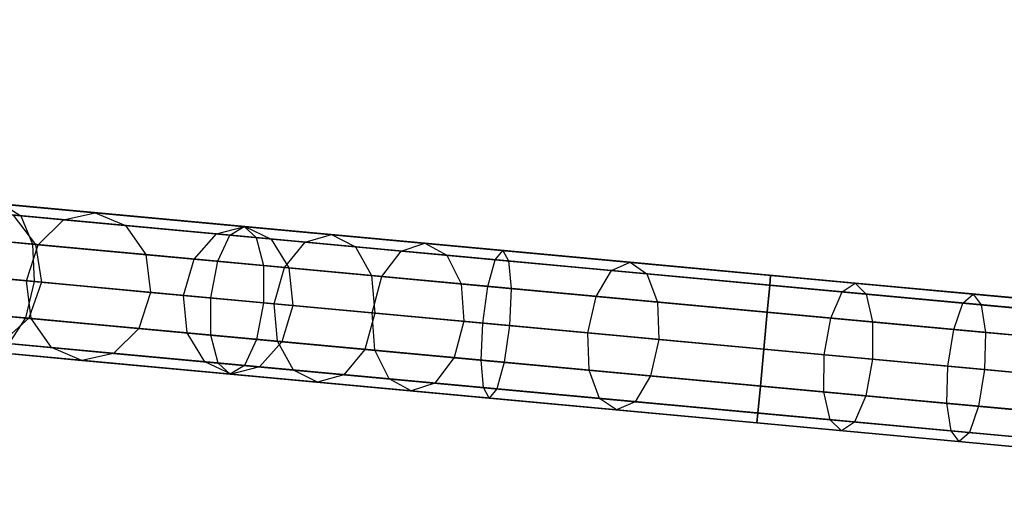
# Model space of a CAD drawing. Extents: x -129 to 129, y -127 to 130.
# Tile 171 of 188: x -80.29 to -67.01, y 5.58 to 12.19. Entities that reach past the tile are written whole.
import ezdxf

# ---------------------------------------------------------------- set-up
doc = ezdxf.new("R2010")
doc.units = 0
doc.header["$LTSCALE"] = 25.4
doc.layers.get('0').update_dxf_attribs({"linetype": 'CONTINUOUS'})

# ---------------------------------------------------------------- blocks, each defined once
blk = doc.blocks.new('NOME_B_PM2_STL')
at = {"color": 0}
for p, q in [((72.598, 6.341, 524.578), (22.811, 10.954, 524.578)), ((72.598, 6.341, 524.578), (22.811, 10.954, 524.578)), ((22.811, 10.954, 344.578), (72.598, 6.341, 344.578)), ((22.811, 10.954, 344.578), (72.598, 6.341, 344.578)), ((72.586, 6.207, 525.078), (22.799, 10.821, 525.078)), ((72.586, 6.207, 525.078), (22.799, 10.821, 525.078)), ((72.586, 6.207, 524.078), (22.799, 10.821, 524.078)), ((72.586, 6.207, 524.078), (22.799, 10.821, 524.078)), ((22.799, 10.821, 344.078), (72.586, 6.207, 344.078)), ((22.799, 10.821, 344.078), (72.586, 6.207, 344.078)), ((22.799, 10.821, 345.078), (72.586, 6.207, 345.078)), ((22.799, 10.821, 345.078), (72.586, 6.207, 345.078)), ((72.552, 5.843, 525.444), (22.765, 10.456, 525.444)), ((72.552, 5.843, 525.444), (22.765, 10.456, 525.444)), ((72.552, 5.843, 523.712), (22.765, 10.456, 523.712)), ((72.552, 5.843, 523.712), (22.765, 10.456, 523.712)), ((22.765, 10.456, 343.712), (72.552, 5.843, 343.712)), ((22.765, 10.456, 343.712), (72.552, 5.843, 343.712)), ((22.765, 10.456, 345.444), (72.552, 5.843, 345.444)), ((22.765, 10.456, 345.444), (72.552, 5.843, 345.444)), ((72.506, 5.345, 523.578), (22.719, 9.959, 523.578)), ((72.506, 5.345, 525.578), (22.719, 9.959, 525.578)), ((72.506, 5.345, 525.578), (22.719, 9.959, 525.578)), ((72.506, 5.345, 523.578), (22.719, 9.959, 523.578)), ((22.719, 9.959, 345.578), (72.506, 5.345, 345.578)), ((22.719, 9.959, 343.578), (72.506, 5.345, 343.578)), ((22.719, 9.959, 343.578), (72.506, 5.345, 343.578)), ((22.719, 9.959, 345.578), (72.506, 5.345, 345.578)), ((72.46, 4.847, 523.712), (22.673, 9.461, 523.712)), ((72.46, 4.847, 523.712), (22.673, 9.461, 523.712)), ((72.46, 4.847, 525.444), (22.673, 9.461, 525.444)), ((72.46, 4.847, 525.444), (22.673, 9.461, 525.444)), ((22.673, 9.461, 345.444), (72.46, 4.847, 345.444)), ((22.673, 9.461, 345.444), (72.46, 4.847, 345.444)), ((22.673, 9.461, 343.712), (72.46, 4.847, 343.712)), ((22.673, 9.461, 343.712), (72.46, 4.847, 343.712)), ((72.426, 4.483, 524.078), (22.639, 9.096, 524.078)), ((72.426, 4.483, 524.078), (22.639, 9.096, 524.078)), ((72.426, 4.483, 525.078), (22.639, 9.096, 525.078)), ((72.426, 4.483, 525.078), (22.639, 9.096, 525.078)), ((22.639, 9.096, 345.078), (72.426, 4.483, 345.078)), ((22.639, 9.096, 345.078), (72.426, 4.483, 345.078)), ((22.639, 9.096, 344.078), (72.426, 4.483, 344.078)), ((22.639, 9.096, 344.078), (72.426, 4.483, 344.078)), ((72.413, 4.349, 524.578), (22.627, 8.963, 524.578)), ((72.413, 4.349, 524.578), (22.627, 8.963, 524.578)), ((22.627, 8.963, 344.578), (72.413, 4.349, 344.578)), ((22.627, 8.963, 344.578), (72.413, 4.349, 344.578)), ((47.075, 8.571, 547.036), (49.914, 8.308, 544.922)), ((47.075, 8.571, 547.036), (49.914, 8.308, 544.922)), ((48.779, 8.548, 41.287), (50.918, 8.35, 36.783)), ((48.779, 8.548, 41.287), (50.918, 8.35, 36.783)), ((48.294, 8.458, 41.13), (50.487, 8.255, 36.513)), ((48.294, 8.458, 41.13), (50.487, 8.255, 36.513)), ((50.487, 8.255, 682.643), (48.896, 8.403, 679.624)), ((50.487, 8.255, 682.643), (48.896, 8.403, 679.624)), ((49.239, 8.371, 41.444), (51.325, 8.178, 37.053)), ((49.239, 8.371, 41.444), (51.325, 8.178, 37.053)), ((50.918, 8.35, 682.373), (49.366, 8.494, 679.428)), ((50.918, 8.35, 682.373), (49.366, 8.494, 679.428)), ((67.683, 6.796, 327.578), (49.579, 8.474, 327.578)), ((67.683, 6.796, 327.578), (49.579, 8.474, 327.578)), ((49.668, 8.466, 544.495), (52.923, 8.164, 542.892)), ((49.668, 8.466, 544.495), (52.923, 8.164, 542.892)), ((49.668, 8.466, 544.495), (49.914, 8.308, 544.922)), ((49.668, 8.466, 544.495), (49.914, 8.308, 544.922)), ((49.396, 8.356, 544.068), (52.733, 8.047, 542.425)), ((49.396, 8.356, 544.068), (52.733, 8.047, 542.425)), ((67.67, 6.663, 328.078), (49.567, 8.34, 328.078)), ((67.67, 6.663, 328.078), (49.567, 8.34, 328.078)), ((67.67, 6.663, 327.078), (49.567, 8.34, 327.078)), ((67.67, 6.663, 327.078), (49.567, 8.34, 327.078)), ((49.812, 8.318, 679.232), (50.113, 7.922, 679.088)), ((51.325, 8.178, 682.103), (49.812, 8.318, 679.232)), ((51.325, 8.178, 682.103), (49.812, 8.318, 679.232)), ((49.812, 8.318, 679.232), (50.113, 7.922, 679.088)), ((49.914, 8.308, 544.922), (53.088, 8.014, 543.359)), ((49.914, 8.308, 544.922), (53.088, 8.014, 543.359)), ((49.914, 8.308, 544.922), (50.07, 7.926, 545.234)), ((49.914, 8.308, 544.922), (50.07, 7.926, 545.234)), ((50.146, 7.919, 682.84), (50.487, 8.255, 682.643)), ((50.146, 7.919, 682.84), (50.487, 8.255, 682.643)), ((50.146, 7.919, 36.315), (50.487, 8.255, 36.513)), ((50.146, 7.919, 36.315), (50.487, 8.255, 36.513)), ((50.487, 8.255, 682.643), (50.918, 8.35, 682.373)), ((50.487, 8.255, 682.643), (50.918, 8.35, 682.373)), ((50.487, 8.255, 36.513), (50.918, 8.35, 36.783)), ((50.487, 8.255, 36.513), (50.918, 8.35, 36.783)), ((52.554, 8.064, 685.354), (50.487, 8.255, 682.643)), ((52.554, 8.064, 685.354), (50.487, 8.255, 682.643)), ((50.487, 8.255, 36.513), (53.749, 7.953, 32.585)), ((50.487, 8.255, 36.513), (53.749, 7.953, 32.585)), ((50.918, 8.35, 682.373), (51.325, 8.178, 682.103)), ((52.935, 8.163, 685.018), (50.918, 8.35, 682.373)), ((52.935, 8.163, 685.018), (50.918, 8.35, 682.373)), ((50.918, 8.35, 682.373), (51.325, 8.178, 682.103)), ((50.918, 8.35, 36.783), (54.101, 8.055, 32.951)), ((50.918, 8.35, 36.783), (54.101, 8.055, 32.951)), ((50.918, 8.35, 36.783), (51.325, 8.178, 37.053)), ((50.918, 8.35, 36.783), (51.325, 8.178, 37.053)), ((47.284, 8.184, 547.309), (50.07, 7.926, 545.234)), ((47.284, 8.184, 547.309), (50.07, 7.926, 545.234)), ((47.914, 8.126, 41.015), (50.146, 7.919, 36.315)), ((47.914, 8.126, 41.015), (50.146, 7.919, 36.315)), ((51.325, 8.178, 682.103), (51.598, 7.785, 681.905)), ((53.291, 7.995, 684.682), (51.325, 8.178, 682.103)), ((53.291, 7.995, 684.682), (51.325, 8.178, 682.103)), ((51.325, 8.178, 682.103), (51.598, 7.785, 681.905)), ((51.325, 8.178, 37.053), (54.428, 7.89, 33.316)), ((51.325, 8.178, 37.053), (54.428, 7.89, 33.316)), ((51.325, 8.178, 37.053), (51.598, 7.785, 37.25)), ((51.325, 8.178, 37.053), (51.598, 7.785, 37.25)), ((52.554, 8.064, 685.354), (52.935, 8.163, 685.018)), ((52.554, 8.064, 685.354), (52.935, 8.163, 685.018)), ((52.733, 8.047, 542.425), (52.923, 8.164, 542.892)), ((52.733, 8.047, 542.425), (52.923, 8.164, 542.892)), ((52.923, 8.164, 542.892), (56.413, 7.841, 541.909)), ((52.923, 8.164, 542.892), (56.413, 7.841, 541.909)), ((52.923, 8.164, 542.892), (53.088, 8.014, 543.359)), ((52.923, 8.164, 542.892), (53.088, 8.014, 543.359)), ((52.935, 8.163, 685.018), (53.291, 7.995, 684.682)), ((55.361, 7.938, 687.29), (52.935, 8.163, 685.018)), ((55.361, 7.938, 687.29), (52.935, 8.163, 685.018)), ((52.935, 8.163, 685.018), (53.291, 7.995, 684.682)), ((50.146, 7.919, 682.84), (48.527, 8.069, 679.768)), ((50.146, 7.919, 682.84), (48.527, 8.069, 679.768)), ((50.113, 7.922, 679.088), (49.115, 8.015, 676.063)), ((50.113, 7.922, 679.088), (49.115, 8.015, 676.063)), ((49.173, 8.009, 543.755), (52.569, 7.695, 542.083)), ((49.173, 8.009, 543.755), (52.569, 7.695, 542.083)), ((67.637, 6.298, 328.444), (49.533, 7.976, 328.444)), ((67.637, 6.298, 328.444), (49.533, 7.976, 328.444)), ((67.637, 6.298, 326.712), (49.533, 7.976, 326.712)), ((67.637, 6.298, 326.712), (49.533, 7.976, 326.712)), ((49.551, 7.974, 41.559), (51.598, 7.785, 37.25)), ((49.551, 7.974, 41.559), (51.598, 7.785, 37.25)), ((52.25, 7.724, 685.6), (52.554, 8.064, 685.354)), ((52.25, 7.724, 685.6), (52.554, 8.064, 685.354)), ((55.041, 7.833, 687.683), (52.554, 8.064, 685.354)), ((55.041, 7.833, 687.683), (52.554, 8.064, 685.354)), ((52.569, 7.695, 542.083), (52.733, 8.047, 542.425)), ((52.569, 7.695, 542.083), (52.733, 8.047, 542.425)), ((52.733, 8.047, 542.425), (56.311, 7.716, 541.418)), ((52.733, 8.047, 542.425), (56.311, 7.716, 541.418)), ((53.088, 8.014, 543.359), (56.491, 7.699, 542.401)), ((53.088, 8.014, 543.359), (56.491, 7.699, 542.401)), ((53.088, 8.014, 543.359), (53.184, 7.638, 543.701)), ((53.088, 8.014, 543.359), (53.184, 7.638, 543.701)), ((53.291, 7.995, 684.682), (53.528, 7.606, 684.436)), ((55.657, 7.776, 686.897), (53.291, 7.995, 684.682)), ((55.657, 7.776, 686.897), (53.291, 7.995, 684.682)), ((53.291, 7.995, 684.682), (53.528, 7.606, 684.436)), ((53.749, 7.953, 32.585), (54.101, 8.055, 32.951)), ((53.749, 7.953, 32.585), (54.101, 8.055, 32.951)), ((54.101, 8.055, 32.951), (58.129, 7.682, 30.029)), ((54.101, 8.055, 32.951), (58.129, 7.682, 30.029)), ((54.101, 8.055, 32.951), (54.428, 7.89, 33.316)), ((54.101, 8.055, 32.951), (54.428, 7.89, 33.316)), ((49.988, 7.432, 682.913), (50.146, 7.919, 682.84)), ((49.988, 7.432, 682.913), (50.146, 7.919, 682.84)), ((49.988, 7.432, 36.243), (50.146, 7.919, 36.315)), ((49.988, 7.432, 36.243), (50.146, 7.919, 36.315)), ((50.07, 7.926, 545.234), (53.184, 7.638, 543.701)), ((50.07, 7.926, 545.234), (53.184, 7.638, 543.701)), ((50.07, 7.926, 545.234), (50.093, 7.422, 545.349)), ((50.07, 7.926, 545.234), (50.093, 7.422, 545.349)), ((50.113, 7.922, 679.088), (50.19, 7.413, 679.036)), ((51.598, 7.785, 681.905), (50.113, 7.922, 679.088)), ((51.598, 7.785, 681.905), (50.113, 7.922, 679.088)), ((50.113, 7.922, 679.088), (50.19, 7.413, 679.036)), ((52.25, 7.724, 685.6), (50.146, 7.919, 682.84)), ((52.25, 7.724, 685.6), (50.146, 7.919, 682.84)), ((50.146, 7.919, 36.315), (53.467, 7.611, 32.317)), ((50.146, 7.919, 36.315), (53.467, 7.611, 32.317)), ((53.467, 7.611, 32.317), (53.749, 7.953, 32.585)), ((53.467, 7.611, 32.317), (53.749, 7.953, 32.585)), ((53.749, 7.953, 32.585), (57.878, 7.57, 29.591)), ((53.749, 7.953, 32.585), (57.878, 7.57, 29.591)), ((54.428, 7.89, 33.316), (58.356, 7.526, 30.468)), ((54.428, 7.89, 33.316), (58.356, 7.526, 30.468)), ((54.428, 7.89, 33.316), (54.643, 7.502, 33.584)), ((54.428, 7.89, 33.316), (54.643, 7.502, 33.584)), ((54.782, 7.49, 687.971), (55.041, 7.833, 687.683)), ((54.782, 7.49, 687.971), (55.041, 7.833, 687.683)), ((55.041, 7.833, 687.683), (55.361, 7.938, 687.29)), ((55.041, 7.833, 687.683), (55.361, 7.938, 687.29)), ((57.878, 7.57, 689.565), (55.041, 7.833, 687.683)), ((57.878, 7.57, 689.565), (55.041, 7.833, 687.683)), ((55.361, 7.938, 687.29), (55.657, 7.776, 686.897)), ((58.129, 7.682, 689.126), (55.361, 7.938, 687.29)), ((58.129, 7.682, 689.126), (55.361, 7.938, 687.29)), ((55.361, 7.938, 687.29), (55.657, 7.776, 686.897)), ((56.311, 7.716, 541.418), (56.413, 7.841, 541.909)), ((56.311, 7.716, 541.418), (56.413, 7.841, 541.909)), ((56.413, 7.841, 541.909), (60.024, 7.506, 541.578)), ((56.413, 7.841, 541.909), (60.024, 7.506, 541.578)), ((56.413, 7.841, 541.909), (56.491, 7.699, 542.401)), ((56.413, 7.841, 541.909), (56.491, 7.699, 542.401)), ((51.598, 7.785, 681.905), (51.664, 7.276, 681.833)), ((53.528, 7.606, 684.436), (51.598, 7.785, 681.905)), ((53.528, 7.606, 684.436), (51.598, 7.785, 681.905)), ((51.598, 7.785, 681.905), (51.664, 7.276, 681.833)), ((51.598, 7.785, 37.25), (54.643, 7.502, 33.584)), ((51.598, 7.785, 37.25), (54.643, 7.502, 33.584)), ((51.598, 7.785, 37.25), (51.664, 7.276, 37.323)), ((51.598, 7.785, 37.25), (51.664, 7.276, 37.323)), ((52.105, 7.235, 685.69), (52.25, 7.724, 685.6)), ((52.105, 7.235, 685.69), (52.25, 7.724, 685.6)), ((54.782, 7.49, 687.971), (52.25, 7.724, 685.6)), ((54.782, 7.49, 687.971), (52.25, 7.724, 685.6)), ((55.657, 7.776, 686.897), (55.849, 7.391, 686.61)), ((58.356, 7.526, 688.688), (55.657, 7.776, 686.897)), ((58.356, 7.526, 688.688), (55.657, 7.776, 686.897)), ((55.657, 7.776, 686.897), (55.849, 7.391, 686.61)), ((56.211, 7.357, 541.058), (56.311, 7.716, 541.418)), ((56.211, 7.357, 541.058), (56.311, 7.716, 541.418)), ((56.311, 7.716, 541.418), (60.011, 7.373, 541.078)), ((56.311, 7.716, 541.418), (60.011, 7.373, 541.078)), ((50.093, 7.422, 545.349), (47.327, 7.678, 547.409)), ((50.093, 7.422, 545.349), (47.327, 7.678, 547.409)), ((47.741, 7.64, 40.972), (49.988, 7.432, 36.243)), ((47.741, 7.64, 40.972), (49.988, 7.432, 36.243)), ((49.988, 7.432, 682.913), (48.358, 7.583, 679.821)), ((49.988, 7.432, 682.913), (48.358, 7.583, 679.821)), ((52.476, 7.201, 541.958), (52.569, 7.695, 542.083)), ((52.476, 7.201, 541.958), (52.569, 7.695, 542.083)), ((52.569, 7.695, 542.083), (56.211, 7.357, 541.058)), ((52.569, 7.695, 542.083), (56.211, 7.357, 541.058)), ((53.184, 7.638, 543.701), (56.524, 7.328, 542.761)), ((53.184, 7.638, 543.701), (56.524, 7.328, 542.761)), ((53.184, 7.638, 543.701), (53.186, 7.135, 543.827)), ((53.184, 7.638, 543.701), (53.186, 7.135, 543.827)), ((53.33, 7.122, 32.219), (53.467, 7.611, 32.317)), ((53.33, 7.122, 32.219), (53.467, 7.611, 32.317)), ((53.467, 7.611, 32.317), (57.67, 7.222, 29.269)), ((53.467, 7.611, 32.317), (57.67, 7.222, 29.269)), ((53.528, 7.606, 684.436), (53.58, 7.099, 684.346)), ((55.849, 7.391, 686.61), (53.528, 7.606, 684.436)), ((55.849, 7.391, 686.61), (53.528, 7.606, 684.436)), ((53.528, 7.606, 684.436), (53.58, 7.099, 684.346)), ((56.491, 7.699, 542.401), (60.011, 7.373, 542.078)), ((56.491, 7.699, 542.401), (60.011, 7.373, 542.078)), ((56.491, 7.699, 542.401), (56.524, 7.328, 542.761)), ((56.491, 7.699, 542.401), (56.524, 7.328, 542.761)), ((57.67, 7.222, 689.886), (57.878, 7.57, 689.565)), ((57.67, 7.222, 689.886), (57.878, 7.57, 689.565)), ((57.67, 7.222, 29.269), (57.878, 7.57, 29.591)), ((57.67, 7.222, 29.269), (57.878, 7.57, 29.591)), ((57.878, 7.57, 689.565), (58.129, 7.682, 689.126)), ((57.878, 7.57, 689.565), (58.129, 7.682, 689.126)), ((57.878, 7.57, 29.591), (58.129, 7.682, 30.029)), ((57.878, 7.57, 29.591), (58.129, 7.682, 30.029)), ((60.987, 7.282, 690.948), (57.878, 7.57, 689.565)), ((60.987, 7.282, 690.948), (57.878, 7.57, 689.565)), ((57.878, 7.57, 29.591), (62.617, 7.131, 27.716)), ((57.878, 7.57, 29.591), (62.617, 7.131, 27.716)), ((58.129, 7.682, 689.126), (58.356, 7.526, 688.688)), ((61.163, 7.4, 690.476), (58.129, 7.682, 689.126)), ((61.163, 7.4, 690.476), (58.129, 7.682, 689.126)), ((58.129, 7.682, 689.126), (58.356, 7.526, 688.688)), ((58.129, 7.682, 30.029), (62.753, 7.253, 28.2)), ((58.129, 7.682, 30.029), (62.753, 7.253, 28.2)), ((58.129, 7.682, 30.029), (58.356, 7.526, 30.468)), ((58.129, 7.682, 30.029), (58.356, 7.526, 30.468)), ((49.058, 7.518, 543.641), (52.476, 7.201, 541.958)), ((49.058, 7.518, 543.641), (52.476, 7.201, 541.958)), ((49.199, 7.505, 676.031), (50.19, 7.413, 679.036)), ((49.199, 7.505, 676.031), (50.19, 7.413, 679.036)), ((67.591, 5.801, 326.578), (49.487, 7.478, 326.578)), ((67.591, 5.801, 328.578), (49.487, 7.478, 328.578)), ((67.591, 5.801, 328.578), (49.487, 7.478, 328.578)), ((67.591, 5.801, 326.578), (49.487, 7.478, 326.578)), ((51.664, 7.276, 37.323), (49.632, 7.465, 41.602)), ((51.664, 7.276, 37.323), (49.632, 7.465, 41.602)), ((54.643, 7.502, 33.584), (58.497, 7.145, 30.789)), ((54.643, 7.502, 33.584), (58.497, 7.145, 30.789)), ((54.643, 7.502, 33.584), (54.688, 6.996, 33.682)), ((54.643, 7.502, 33.584), (54.688, 6.996, 33.682)), ((54.653, 6.999, 688.076), (54.782, 7.49, 687.971)), ((54.653, 6.999, 688.076), (54.782, 7.49, 687.971)), ((57.67, 7.222, 689.886), (54.782, 7.49, 687.971)), ((57.67, 7.222, 689.886), (54.782, 7.49, 687.971)), ((58.356, 7.526, 688.688), (58.497, 7.145, 688.367)), ((61.313, 7.252, 690.003), (58.356, 7.526, 688.688)), ((61.313, 7.252, 690.003), (58.356, 7.526, 688.688)), ((58.356, 7.526, 688.688), (58.497, 7.145, 688.367)), ((58.356, 7.526, 30.468), (62.864, 7.108, 28.685)), ((58.356, 7.526, 30.468), (62.864, 7.108, 28.685)), ((58.356, 7.526, 30.468), (58.497, 7.145, 30.789)), ((58.356, 7.526, 30.468), (58.497, 7.145, 30.789)), ((60.024, 7.506, 541.578), (60.011, 7.373, 541.078)), ((60.011, 7.373, 542.078), (60.024, 7.506, 541.578)), ((60.024, 7.506, 541.578), (60.011, 7.373, 541.078)), ((60.011, 7.373, 542.078), (60.024, 7.506, 541.578)), ((60.024, 7.506, 541.578), (67.683, 6.796, 541.578)), ((60.024, 7.506, 541.578), (67.683, 6.796, 541.578)), ((50.093, 7.422, 545.349), (49.978, 6.93, 545.234)), ((50.093, 7.422, 545.349), (49.978, 6.93, 545.234)), ((50.054, 6.923, 682.84), (49.988, 7.432, 682.913)), ((52.105, 7.235, 685.69), (49.988, 7.432, 682.913)), ((50.054, 6.923, 682.84), (49.988, 7.432, 682.913)), ((52.105, 7.235, 685.69), (49.988, 7.432, 682.913)), ((50.054, 6.923, 36.315), (49.988, 7.432, 36.243)), ((49.988, 7.432, 36.243), (53.33, 7.122, 32.219)), ((49.988, 7.432, 36.243), (53.33, 7.122, 32.219)), ((50.054, 6.923, 36.315), (49.988, 7.432, 36.243)), ((50.19, 7.413, 679.036), (50.021, 6.926, 679.088)), ((50.19, 7.413, 679.036), (50.021, 6.926, 679.088)), ((53.186, 7.135, 543.827), (50.093, 7.422, 545.349)), ((53.186, 7.135, 543.827), (50.093, 7.422, 545.349)), ((50.19, 7.413, 679.036), (51.664, 7.276, 681.833)), ((50.19, 7.413, 679.036), (51.664, 7.276, 681.833)), ((55.849, 7.391, 686.61), (55.885, 6.885, 686.505)), ((58.497, 7.145, 688.367), (55.849, 7.391, 686.61)), ((58.497, 7.145, 688.367), (55.849, 7.391, 686.61)), ((55.849, 7.391, 686.61), (55.885, 6.885, 686.505)), ((56.141, 6.862, 540.926), (56.211, 7.357, 541.058)), ((56.141, 6.862, 540.926), (56.211, 7.357, 541.058)), ((56.211, 7.357, 541.058), (59.978, 7.008, 540.712)), ((56.211, 7.357, 541.058), (59.978, 7.008, 540.712)), ((56.524, 7.328, 542.761), (56.502, 6.828, 542.893)), ((56.524, 7.328, 542.761), (56.502, 6.828, 542.893)), ((56.524, 7.328, 542.761), (59.978, 7.008, 542.444)), ((56.524, 7.328, 542.761), (59.978, 7.008, 542.444)), ((60.011, 7.373, 541.078), (59.978, 7.008, 540.712)), ((59.978, 7.008, 542.444), (60.011, 7.373, 542.078)), ((60.011, 7.373, 541.078), (59.978, 7.008, 540.712)), ((59.978, 7.008, 542.444), (60.011, 7.373, 542.078)), ((60.011, 7.373, 541.078), (67.67, 6.663, 541.078)), ((60.011, 7.373, 541.078), (67.67, 6.663, 541.078)), ((60.011, 7.373, 542.078), (67.67, 6.663, 542.078)), ((60.011, 7.373, 542.078), (67.67, 6.663, 542.078)), ((60.987, 7.282, 690.948), (61.163, 7.4, 690.476)), ((60.987, 7.282, 690.948), (61.163, 7.4, 690.476)), ((61.163, 7.4, 690.476), (61.313, 7.252, 690.003)), ((64.377, 7.103, 691.3), (61.163, 7.4, 690.476)), ((64.377, 7.103, 691.3), (61.163, 7.4, 690.476)), ((61.163, 7.4, 690.476), (61.313, 7.252, 690.003)), ((47.192, 7.189, 547.309), (49.978, 6.93, 545.234)), ((47.192, 7.189, 547.309), (49.978, 6.93, 545.234)), ((51.664, 7.276, 681.833), (51.506, 6.789, 681.905)), ((51.664, 7.276, 681.833), (51.506, 6.789, 681.905)), ((51.664, 7.276, 37.323), (51.506, 6.789, 37.25)), ((51.664, 7.276, 37.323), (51.506, 6.789, 37.25)), ((51.664, 7.276, 681.833), (53.58, 7.099, 684.346)), ((51.664, 7.276, 681.833), (53.58, 7.099, 684.346)), ((54.688, 6.996, 33.682), (51.664, 7.276, 37.323)), ((54.688, 6.996, 33.682), (51.664, 7.276, 37.323)), ((52.158, 6.728, 685.6), (52.105, 7.235, 685.69)), ((54.653, 6.999, 688.076), (52.105, 7.235, 685.69)), ((52.158, 6.728, 685.6), (52.105, 7.235, 685.69)), ((54.653, 6.999, 688.076), (52.105, 7.235, 685.69)), ((52.477, 6.699, 542.083), (52.476, 7.201, 541.958)), ((52.476, 7.201, 541.958), (56.141, 6.862, 540.926)), ((52.476, 7.201, 541.958), (56.141, 6.862, 540.926)), ((52.477, 6.699, 542.083), (52.476, 7.201, 541.958)), ((57.56, 6.73, 690.004), (57.67, 7.222, 689.886)), ((57.56, 6.73, 690.004), (57.67, 7.222, 689.886)), ((57.56, 6.73, 29.152), (57.67, 7.222, 29.269)), ((57.56, 6.73, 29.152), (57.67, 7.222, 29.269)), ((60.834, 6.929, 691.294), (57.67, 7.222, 689.886)), ((60.834, 6.929, 691.294), (57.67, 7.222, 689.886)), ((57.67, 7.222, 29.269), (62.493, 6.775, 27.361)), ((57.67, 7.222, 29.269), (62.493, 6.775, 27.361)), ((60.834, 6.929, 691.294), (60.987, 7.282, 690.948)), ((60.834, 6.929, 691.294), (60.987, 7.282, 690.948)), ((64.282, 6.977, 691.793), (60.987, 7.282, 690.948)), ((64.282, 6.977, 691.793), (60.987, 7.282, 690.948)), ((61.313, 7.252, 690.003), (61.399, 6.876, 689.657)), ((64.447, 6.962, 690.807), (61.313, 7.252, 690.003)), ((64.447, 6.962, 690.807), (61.313, 7.252, 690.003)), ((61.313, 7.252, 690.003), (61.399, 6.876, 689.657)), ((62.617, 7.131, 27.716), (62.753, 7.253, 28.2)), ((62.617, 7.131, 27.716), (62.753, 7.253, 28.2)), ((62.753, 7.253, 28.2), (67.683, 6.796, 27.578)), ((62.753, 7.253, 28.2), (67.683, 6.796, 27.578)), ((62.753, 7.253, 28.2), (62.864, 7.108, 28.685)), ((62.753, 7.253, 28.2), (62.864, 7.108, 28.685)), ((47.822, 7.13, 41.015), (50.054, 6.923, 36.315)), ((47.822, 7.13, 41.015), (50.054, 6.923, 36.315)), ((50.054, 6.923, 682.84), (48.435, 7.073, 679.768)), ((50.054, 6.923, 682.84), (48.435, 7.073, 679.768)), ((53.186, 7.135, 543.827), (53.092, 6.642, 543.701)), ((53.186, 7.135, 543.827), (53.092, 6.642, 543.701)), ((56.502, 6.828, 542.893), (53.186, 7.135, 543.827)), ((56.502, 6.828, 542.893), (53.186, 7.135, 543.827)), ((53.375, 6.616, 32.317), (53.33, 7.122, 32.219)), ((53.33, 7.122, 32.219), (57.56, 6.73, 29.152)), ((53.33, 7.122, 32.219), (57.56, 6.73, 29.152)), ((53.375, 6.616, 32.317), (53.33, 7.122, 32.219)), ((53.58, 7.099, 684.346), (53.435, 6.61, 684.436)), ((53.58, 7.099, 684.346), (53.435, 6.61, 684.436)), ((53.58, 7.099, 684.346), (55.885, 6.885, 686.505)), ((53.58, 7.099, 684.346), (55.885, 6.885, 686.505)), ((58.497, 7.145, 688.367), (58.515, 6.642, 688.249)), ((61.399, 6.876, 689.657), (58.497, 7.145, 688.367)), ((61.399, 6.876, 689.657), (58.497, 7.145, 688.367)), ((58.497, 7.145, 688.367), (58.515, 6.642, 688.249)), ((58.497, 7.145, 30.789), (62.92, 6.735, 29.039)), ((58.497, 7.145, 30.789), (62.92, 6.735, 29.039)), ((58.497, 7.145, 30.789), (58.515, 6.642, 30.907)), ((58.497, 7.145, 30.789), (58.515, 6.642, 30.907)), ((62.493, 6.775, 27.361), (62.617, 7.131, 27.716)), ((62.493, 6.775, 27.361), (62.617, 7.131, 27.716)), ((62.617, 7.131, 27.716), (67.67, 6.663, 27.078)), ((62.617, 7.131, 27.716), (67.67, 6.663, 27.078)), ((62.864, 7.108, 28.685), (67.67, 6.663, 28.078)), ((62.864, 7.108, 28.685), (67.67, 6.663, 28.078)), ((62.864, 7.108, 28.685), (62.92, 6.735, 29.039)), ((62.864, 7.108, 28.685), (62.92, 6.735, 29.039)), ((50.021, 6.926, 679.088), (49.023, 7.019, 676.063)), ((50.021, 6.926, 679.088), (49.023, 7.019, 676.063)), ((49.081, 7.014, 543.755), (52.477, 6.699, 542.083)), ((49.081, 7.014, 543.755), (52.477, 6.699, 542.083)), ((67.544, 5.303, 326.712), (49.441, 6.98, 326.712)), ((67.544, 5.303, 326.712), (49.441, 6.98, 326.712)), ((67.544, 5.303, 328.444), (49.441, 6.98, 328.444)), ((67.544, 5.303, 328.444), (49.441, 6.98, 328.444)), ((49.459, 6.979, 41.559), (51.506, 6.789, 37.25)), ((49.459, 6.979, 41.559), (51.506, 6.789, 37.25)), ((50.021, 6.926, 679.088), (49.652, 6.593, 679.232)), ((50.021, 6.926, 679.088), (49.652, 6.593, 679.232)), ((49.978, 6.93, 545.234), (49.754, 6.584, 544.922)), ((49.978, 6.93, 545.234), (49.754, 6.584, 544.922)), ((49.978, 6.93, 545.234), (53.092, 6.642, 543.701)), ((49.978, 6.93, 545.234), (53.092, 6.642, 543.701)), ((51.506, 6.789, 681.905), (50.021, 6.926, 679.088)), ((51.506, 6.789, 681.905), (50.021, 6.926, 679.088)), ((50.327, 6.531, 682.643), (50.054, 6.923, 682.84)), ((52.158, 6.728, 685.6), (50.054, 6.923, 682.84)), ((50.327, 6.531, 682.643), (50.054, 6.923, 682.84)), ((52.158, 6.728, 685.6), (50.054, 6.923, 682.84)), ((50.327, 6.531, 36.513), (50.054, 6.923, 36.315)), ((50.054, 6.923, 36.315), (53.375, 6.616, 32.317)), ((50.054, 6.923, 36.315), (53.375, 6.616, 32.317)), ((50.327, 6.531, 36.513), (50.054, 6.923, 36.315)), ((54.688, 6.996, 33.682), (54.551, 6.507, 33.584)), ((54.688, 6.996, 33.682), (54.551, 6.507, 33.584)), ((54.689, 6.494, 687.971), (54.653, 6.999, 688.076)), ((57.56, 6.73, 690.004), (54.653, 6.999, 688.076)), ((54.689, 6.494, 687.971), (54.653, 6.999, 688.076)), ((57.56, 6.73, 690.004), (54.653, 6.999, 688.076)), ((58.515, 6.642, 30.907), (54.688, 6.996, 33.682)), ((58.515, 6.642, 30.907), (54.688, 6.996, 33.682)), ((59.978, 7.008, 540.712), (59.931, 6.51, 540.578)), ((59.931, 6.51, 542.578), (59.978, 7.008, 542.444)), ((59.978, 7.008, 540.712), (59.931, 6.51, 540.578)), ((59.931, 6.51, 542.578), (59.978, 7.008, 542.444)), ((59.978, 7.008, 540.712), (67.637, 6.298, 540.712)), ((59.978, 7.008, 540.712), (67.637, 6.298, 540.712)), ((59.978, 7.008, 542.444), (67.637, 6.298, 542.444)), ((59.978, 7.008, 542.444), (67.637, 6.298, 542.444)), ((60.744, 6.435, 691.42), (60.834, 6.929, 691.294)), ((60.744, 6.435, 691.42), (60.834, 6.929, 691.294)), ((64.188, 6.618, 692.154), (60.834, 6.929, 691.294)), ((64.188, 6.618, 692.154), (60.834, 6.929, 691.294)), ((51.506, 6.789, 681.905), (51.165, 6.453, 682.103)), ((51.506, 6.789, 681.905), (51.165, 6.453, 682.103)), ((51.506, 6.789, 37.25), (51.165, 6.453, 37.053)), ((51.506, 6.789, 37.25), (51.165, 6.453, 37.053)), ((53.435, 6.61, 684.436), (51.506, 6.789, 681.905)), ((53.435, 6.61, 684.436), (51.506, 6.789, 681.905)), ((51.506, 6.789, 37.25), (54.551, 6.507, 33.584)), ((51.506, 6.789, 37.25), (54.551, 6.507, 33.584)), ((55.885, 6.885, 686.505), (55.756, 6.395, 686.61)), ((55.885, 6.885, 686.505), (55.756, 6.395, 686.61)), ((55.885, 6.885, 686.505), (58.515, 6.642, 688.249)), ((55.885, 6.885, 686.505), (58.515, 6.642, 688.249)), ((56.119, 6.361, 541.058), (56.141, 6.862, 540.926)), ((56.119, 6.361, 541.058), (56.141, 6.862, 540.926)), ((56.141, 6.862, 540.926), (59.931, 6.51, 540.578)), ((56.141, 6.862, 540.926), (59.931, 6.51, 540.578)), ((56.502, 6.828, 542.893), (56.431, 6.332, 542.761)), ((56.502, 6.828, 542.893), (56.431, 6.332, 542.761)), ((59.931, 6.51, 542.578), (56.502, 6.828, 542.893)), ((59.931, 6.51, 542.578), (56.502, 6.828, 542.893)), ((61.399, 6.876, 689.657), (61.396, 6.375, 689.531)), ((61.399, 6.876, 689.657), (61.396, 6.375, 689.531)), ((64.474, 6.592, 690.446), (61.399, 6.876, 689.657)), ((64.474, 6.592, 690.446), (61.399, 6.876, 689.657)), ((62.414, 6.28, 27.232), (62.493, 6.775, 27.361)), ((62.414, 6.28, 27.232), (62.493, 6.775, 27.361)), ((62.493, 6.775, 27.361), (67.637, 6.298, 26.712)), ((62.493, 6.775, 27.361), (67.637, 6.298, 26.712)), ((48.134, 6.734, 41.13), (50.327, 6.531, 36.513)), ((48.134, 6.734, 41.13), (50.327, 6.531, 36.513)), ((50.327, 6.531, 682.643), (48.736, 6.678, 679.624)), ((50.327, 6.531, 682.643), (48.736, 6.678, 679.624)), ((49.079, 6.646, 41.444), (51.165, 6.453, 37.053)), ((49.079, 6.646, 41.444), (51.165, 6.453, 37.053)), ((52.394, 6.339, 685.354), (52.158, 6.728, 685.6)), ((54.689, 6.494, 687.971), (52.158, 6.728, 685.6)), ((52.394, 6.339, 685.354), (52.158, 6.728, 685.6)), ((54.689, 6.494, 687.971), (52.158, 6.728, 685.6)), ((52.573, 6.322, 542.425), (52.477, 6.699, 542.083)), ((52.477, 6.699, 542.083), (56.119, 6.361, 541.058)), ((52.477, 6.699, 542.083), (56.119, 6.361, 541.058)), ((52.573, 6.322, 542.425), (52.477, 6.699, 542.083)), ((53.092, 6.642, 543.701), (52.928, 6.289, 543.359)), ((53.092, 6.642, 543.701), (52.928, 6.289, 543.359)), ((53.092, 6.642, 543.701), (56.431, 6.332, 542.761)), ((53.092, 6.642, 543.701), (56.431, 6.332, 542.761)), ((57.577, 6.226, 689.886), (57.56, 6.73, 690.004)), ((60.744, 6.435, 691.42), (57.56, 6.73, 690.004)), ((57.577, 6.226, 689.886), (57.56, 6.73, 690.004)), ((60.744, 6.435, 691.42), (57.56, 6.73, 690.004)), ((57.577, 6.226, 29.269), (57.56, 6.73, 29.152)), ((57.56, 6.73, 29.152), (62.414, 6.28, 27.232)), ((57.56, 6.73, 29.152), (62.414, 6.28, 27.232)), ((57.577, 6.226, 29.269), (57.56, 6.73, 29.152)), ((58.515, 6.642, 688.249), (58.405, 6.15, 688.367)), ((58.515, 6.642, 688.249), (58.405, 6.15, 688.367)), ((58.515, 6.642, 30.907), (58.405, 6.15, 30.789)), ((58.515, 6.642, 30.907), (58.405, 6.15, 30.789)), ((58.515, 6.642, 688.249), (61.396, 6.375, 689.531)), ((58.515, 6.642, 688.249), (61.396, 6.375, 689.531)), ((62.907, 6.235, 29.169), (58.515, 6.642, 30.907)), ((62.907, 6.235, 29.169), (58.515, 6.642, 30.907)), ((62.92, 6.735, 29.039), (62.907, 6.235, 29.169)), ((62.92, 6.735, 29.039), (62.907, 6.235, 29.169)), ((62.92, 6.735, 29.039), (67.637, 6.298, 28.444)), ((62.92, 6.735, 29.039), (67.637, 6.298, 28.444)), ((48.594, 6.557, 41.287), (50.734, 6.358, 36.783)), ((48.594, 6.557, 41.287), (50.734, 6.358, 36.783)), ((49.237, 6.632, 544.068), (52.573, 6.322, 542.425)), ((49.237, 6.632, 544.068), (52.573, 6.322, 542.425)), ((67.511, 4.938, 327.078), (49.407, 6.616, 327.078)), ((67.511, 4.938, 327.078), (49.407, 6.616, 327.078)), ((67.511, 4.938, 328.078), (49.407, 6.616, 328.078)), ((67.511, 4.938, 328.078), (49.407, 6.616, 328.078)), ((51.165, 6.453, 682.103), (49.652, 6.593, 679.232)), ((51.165, 6.453, 682.103), (49.652, 6.593, 679.232)), ((49.754, 6.584, 544.922), (52.928, 6.289, 543.359)), ((49.754, 6.584, 544.922), (52.928, 6.289, 543.359)), ((50.734, 6.358, 682.373), (50.327, 6.531, 682.643)), ((52.394, 6.339, 685.354), (50.327, 6.531, 682.643)), ((50.734, 6.358, 682.373), (50.327, 6.531, 682.643)), ((52.394, 6.339, 685.354), (50.327, 6.531, 682.643)), ((50.734, 6.358, 36.783), (50.327, 6.531, 36.513)), ((50.327, 6.531, 36.513), (53.589, 6.228, 32.585)), ((50.327, 6.531, 36.513), (53.589, 6.228, 32.585)), ((50.734, 6.358, 36.783), (50.327, 6.531, 36.513)), ((53.435, 6.61, 684.436), (53.132, 6.271, 684.682)), ((53.435, 6.61, 684.436), (53.132, 6.271, 684.682)), ((53.589, 6.228, 32.585), (53.375, 6.616, 32.317)), ((53.375, 6.616, 32.317), (57.577, 6.226, 29.269)), ((53.375, 6.616, 32.317), (57.577, 6.226, 29.269)), ((53.589, 6.228, 32.585), (53.375, 6.616, 32.317)), ((55.756, 6.395, 686.61), (53.435, 6.61, 684.436)), ((55.756, 6.395, 686.61), (53.435, 6.61, 684.436)), ((54.551, 6.507, 33.584), (54.268, 6.165, 33.316)), ((54.551, 6.507, 33.584), (54.268, 6.165, 33.316)), ((54.551, 6.507, 33.584), (58.405, 6.15, 30.789)), ((54.551, 6.507, 33.584), (58.405, 6.15, 30.789)), ((59.885, 6.012, 542.444), (59.931, 6.51, 542.578)), ((59.931, 6.51, 540.578), (59.885, 6.012, 540.712)), ((59.885, 6.012, 542.444), (59.931, 6.51, 542.578)), ((59.931, 6.51, 540.578), (59.885, 6.012, 540.712)), ((59.931, 6.51, 542.578), (67.591, 5.801, 542.578)), ((59.931, 6.51, 540.578), (67.591, 5.801, 540.578)), ((59.931, 6.51, 540.578), (67.591, 5.801, 540.578)), ((59.931, 6.51, 542.578), (67.591, 5.801, 542.578)), ((50.734, 6.358, 682.373), (49.182, 6.502, 679.428)), ((50.734, 6.358, 682.373), (49.182, 6.502, 679.428)), ((67.498, 4.805, 327.578), (49.395, 6.482, 327.578)), ((67.498, 4.805, 327.578), (49.395, 6.482, 327.578)), ((49.483, 6.474, 544.495), (52.738, 6.173, 542.892)), ((49.483, 6.474, 544.495), (52.738, 6.173, 542.892)), ((51.165, 6.453, 682.103), (50.734, 6.358, 682.373)), ((51.165, 6.453, 682.103), (50.734, 6.358, 682.373)), ((51.165, 6.453, 37.053), (50.734, 6.358, 36.783)), ((51.165, 6.453, 37.053), (50.734, 6.358, 36.783)), ((53.132, 6.271, 684.682), (51.165, 6.453, 682.103)), ((53.132, 6.271, 684.682), (51.165, 6.453, 682.103)), ((51.165, 6.453, 37.053), (54.268, 6.165, 33.316)), ((51.165, 6.453, 37.053), (54.268, 6.165, 33.316)), ((54.881, 6.109, 687.683), (54.689, 6.494, 687.971)), ((57.577, 6.226, 689.886), (54.689, 6.494, 687.971)), ((54.881, 6.109, 687.683), (54.689, 6.494, 687.971)), ((57.577, 6.226, 689.886), (54.689, 6.494, 687.971)), ((55.756, 6.395, 686.61), (55.497, 6.051, 686.897)), ((55.756, 6.395, 686.61), (55.497, 6.051, 686.897)), ((58.405, 6.15, 688.367), (55.756, 6.395, 686.61)), ((58.405, 6.15, 688.367), (55.756, 6.395, 686.61)), ((60.742, 5.933, 691.294), (60.744, 6.435, 691.42)), ((60.742, 5.933, 691.294), (60.744, 6.435, 691.42)), ((64.119, 6.122, 692.286), (60.744, 6.435, 691.42)), ((64.119, 6.122, 692.286), (60.744, 6.435, 691.42)), ((61.396, 6.375, 689.531), (61.307, 5.881, 689.657)), ((61.396, 6.375, 689.531), (61.307, 5.881, 689.657)), ((61.396, 6.375, 689.531), (64.45, 6.092, 690.314)), ((61.396, 6.375, 689.531), (64.45, 6.092, 690.314)), ((52.751, 6.171, 685.018), (50.734, 6.358, 682.373)), ((52.751, 6.171, 685.018), (50.734, 6.358, 682.373)), ((50.734, 6.358, 36.783), (53.916, 6.063, 32.951)), ((50.734, 6.358, 36.783), (53.916, 6.063, 32.951)), ((52.751, 6.171, 685.018), (52.394, 6.339, 685.354)), ((54.881, 6.109, 687.683), (52.394, 6.339, 685.354)), ((52.751, 6.171, 685.018), (52.394, 6.339, 685.354)), ((54.881, 6.109, 687.683), (52.394, 6.339, 685.354)), ((52.738, 6.173, 542.892), (52.573, 6.322, 542.425)), ((52.573, 6.322, 542.425), (56.151, 5.991, 541.418)), ((52.573, 6.322, 542.425), (56.151, 5.991, 541.418)), ((52.738, 6.173, 542.892), (52.573, 6.322, 542.425)), ((52.928, 6.289, 543.359), (52.738, 6.173, 542.892)), ((52.928, 6.289, 543.359), (52.738, 6.173, 542.892)), ((53.132, 6.271, 684.682), (52.751, 6.171, 685.018)), ((53.132, 6.271, 684.682), (52.751, 6.171, 685.018)), ((52.928, 6.289, 543.359), (56.332, 5.974, 542.401)), ((52.928, 6.289, 543.359), (56.332, 5.974, 542.401)), ((55.497, 6.051, 686.897), (53.132, 6.271, 684.682)), ((55.497, 6.051, 686.897), (53.132, 6.271, 684.682)), ((56.151, 5.991, 541.418), (56.119, 6.361, 541.058)), ((56.119, 6.361, 541.058), (59.885, 6.012, 540.712)), ((56.119, 6.361, 541.058), (59.885, 6.012, 540.712)), ((56.151, 5.991, 541.418), (56.119, 6.361, 541.058)), ((56.431, 6.332, 542.761), (56.332, 5.974, 542.401)), ((56.431, 6.332, 542.761), (56.332, 5.974, 542.401)), ((56.431, 6.332, 542.761), (59.885, 6.012, 542.444)), ((56.431, 6.332, 542.761), (59.885, 6.012, 542.444)), ((62.401, 5.779, 27.361), (62.414, 6.28, 27.232)), ((62.401, 5.779, 27.361), (62.414, 6.28, 27.232)), ((62.414, 6.28, 27.232), (67.591, 5.801, 26.578)), ((62.414, 6.28, 27.232), (67.591, 5.801, 26.578)), ((52.738, 6.173, 542.892), (56.229, 5.849, 541.909)), ((52.738, 6.173, 542.892), (56.229, 5.849, 541.909)), ((55.177, 5.947, 687.29), (52.751, 6.171, 685.018)), ((55.177, 5.947, 687.29), (52.751, 6.171, 685.018)), ((53.916, 6.063, 32.951), (53.589, 6.228, 32.585)), ((53.589, 6.228, 32.585), (57.718, 5.846, 29.591)), ((53.589, 6.228, 32.585), (57.718, 5.846, 29.591)), ((53.916, 6.063, 32.951), (53.589, 6.228, 32.585)), ((54.268, 6.165, 33.316), (53.916, 6.063, 32.951)), ((54.268, 6.165, 33.316), (53.916, 6.063, 32.951)), ((54.268, 6.165, 33.316), (58.196, 5.801, 30.468)), ((54.268, 6.165, 33.316), (58.196, 5.801, 30.468)), ((55.177, 5.947, 687.29), (54.881, 6.109, 687.683)), ((57.718, 5.846, 689.565), (54.881, 6.109, 687.683)), ((55.177, 5.947, 687.29), (54.881, 6.109, 687.683)), ((57.718, 5.846, 689.565), (54.881, 6.109, 687.683)), ((57.718, 5.846, 689.565), (57.577, 6.226, 689.886)), ((60.742, 5.933, 691.294), (57.577, 6.226, 689.886)), ((57.718, 5.846, 689.565), (57.577, 6.226, 689.886)), ((60.742, 5.933, 691.294), (57.577, 6.226, 689.886)), ((57.718, 5.846, 29.591), (57.577, 6.226, 29.269)), ((57.577, 6.226, 29.269), (62.401, 5.779, 27.361)), ((57.577, 6.226, 29.269), (62.401, 5.779, 27.361)), ((57.718, 5.846, 29.591), (57.577, 6.226, 29.269)), ((58.405, 6.15, 688.367), (58.196, 5.801, 688.688)), ((58.405, 6.15, 688.367), (58.196, 5.801, 688.688)), ((58.405, 6.15, 30.789), (58.196, 5.801, 30.468)), ((58.405, 6.15, 30.789), (58.196, 5.801, 30.468)), ((61.307, 5.881, 689.657), (58.405, 6.15, 688.367)), ((61.307, 5.881, 689.657), (58.405, 6.15, 688.367)), ((58.405, 6.15, 30.789), (62.828, 5.74, 29.039)), ((58.405, 6.15, 30.789), (62.828, 5.74, 29.039)), ((62.907, 6.235, 29.169), (62.828, 5.74, 29.039)), ((62.907, 6.235, 29.169), (62.828, 5.74, 29.039)), ((67.591, 5.801, 28.578), (62.907, 6.235, 29.169)), ((67.591, 5.801, 28.578), (62.907, 6.235, 29.169)), ((53.916, 6.063, 32.951), (57.945, 5.69, 30.029)), ((53.916, 6.063, 32.951), (57.945, 5.69, 30.029)), ((55.497, 6.051, 686.897), (55.177, 5.947, 687.29)), ((55.497, 6.051, 686.897), (55.177, 5.947, 687.29)), ((58.196, 5.801, 688.688), (55.497, 6.051, 686.897)), ((58.196, 5.801, 688.688), (55.497, 6.051, 686.897)), ((56.229, 5.849, 541.909), (56.151, 5.991, 541.418)), ((56.151, 5.991, 541.418), (59.851, 5.648, 541.078)), ((56.151, 5.991, 541.418), (59.851, 5.648, 541.078)), ((56.229, 5.849, 541.909), (56.151, 5.991, 541.418)), ((59.851, 5.648, 542.078), (59.885, 6.012, 542.444)), ((59.885, 6.012, 540.712), (59.851, 5.648, 541.078)), ((59.851, 5.648, 542.078), (59.885, 6.012, 542.444)), ((59.885, 6.012, 540.712), (59.851, 5.648, 541.078)), ((59.885, 6.012, 542.444), (67.544, 5.303, 542.444)), ((59.885, 6.012, 542.444), (67.544, 5.303, 542.444)), ((59.885, 6.012, 540.712), (67.544, 5.303, 540.712)), ((59.885, 6.012, 540.712), (67.544, 5.303, 540.712)), ((57.945, 5.69, 689.126), (55.177, 5.947, 687.29)), ((57.945, 5.69, 689.126), (55.177, 5.947, 687.29)), ((56.332, 5.974, 542.401), (56.229, 5.849, 541.909)), ((56.332, 5.974, 542.401), (56.229, 5.849, 541.909)), ((56.229, 5.849, 541.909), (59.839, 5.515, 541.578)), ((56.229, 5.849, 541.909), (59.839, 5.515, 541.578)), ((56.332, 5.974, 542.401), (59.851, 5.648, 542.078)), ((56.332, 5.974, 542.401), (59.851, 5.648, 542.078)), ((57.945, 5.69, 689.126), (57.718, 5.846, 689.565)), ((60.828, 5.558, 690.948), (57.718, 5.846, 689.565)), ((57.945, 5.69, 689.126), (57.718, 5.846, 689.565)), ((60.828, 5.558, 690.948), (57.718, 5.846, 689.565)), ((57.945, 5.69, 30.029), (57.718, 5.846, 29.591)), ((57.718, 5.846, 29.591), (62.457, 5.407, 27.716)), ((57.718, 5.846, 29.591), (62.457, 5.407, 27.716)), ((57.945, 5.69, 30.029), (57.718, 5.846, 29.591)), ((60.828, 5.558, 690.948), (60.742, 5.933, 691.294)), ((64.095, 5.622, 692.154), (60.742, 5.933, 691.294)), ((60.828, 5.558, 690.948), (60.742, 5.933, 691.294)), ((64.095, 5.622, 692.154), (60.742, 5.933, 691.294)), ((61.307, 5.881, 689.657), (61.154, 5.527, 690.003)), ((61.307, 5.881, 689.657), (61.154, 5.527, 690.003)), ((64.382, 5.596, 690.446), (61.307, 5.881, 689.657)), ((64.382, 5.596, 690.446), (61.307, 5.881, 689.657)), ((58.196, 5.801, 688.688), (57.945, 5.69, 689.126)), ((58.196, 5.801, 688.688), (57.945, 5.69, 689.126)), ((58.196, 5.801, 30.468), (57.945, 5.69, 30.029)), ((58.196, 5.801, 30.468), (57.945, 5.69, 30.029)), ((61.154, 5.527, 690.003), (58.196, 5.801, 688.688)), ((61.154, 5.527, 690.003), (58.196, 5.801, 688.688)), ((58.196, 5.801, 30.468), (62.704, 5.384, 28.685)), ((58.196, 5.801, 30.468), (62.704, 5.384, 28.685)), ((62.457, 5.407, 27.716), (62.401, 5.779, 27.361)), ((62.401, 5.779, 27.361), (67.544, 5.303, 26.712)), ((62.401, 5.779, 27.361), (67.544, 5.303, 26.712)), ((62.457, 5.407, 27.716), (62.401, 5.779, 27.361)), ((62.828, 5.74, 29.039), (62.704, 5.384, 28.685)), ((62.828, 5.74, 29.039), (62.704, 5.384, 28.685)), ((62.828, 5.74, 29.039), (67.544, 5.303, 28.444)), ((62.828, 5.74, 29.039), (67.544, 5.303, 28.444)), ((60.978, 5.409, 690.476), (57.945, 5.69, 689.126)), ((60.978, 5.409, 690.476), (57.945, 5.69, 689.126)), ((57.945, 5.69, 30.029), (62.568, 5.262, 28.2)), ((57.945, 5.69, 30.029), (62.568, 5.262, 28.2)), ((59.839, 5.515, 541.578), (59.851, 5.648, 542.078)), ((59.851, 5.648, 541.078), (59.839, 5.515, 541.578)), ((59.839, 5.515, 541.578), (59.851, 5.648, 542.078)), ((59.851, 5.648, 541.078), (59.839, 5.515, 541.578)), ((59.851, 5.648, 542.078), (67.511, 4.938, 542.078)), ((59.851, 5.648, 542.078), (67.511, 4.938, 542.078)), ((59.851, 5.648, 541.078), (67.511, 4.938, 541.078)), ((59.851, 5.648, 541.078), (67.511, 4.938, 541.078)), ((59.839, 5.515, 541.578), (67.498, 4.805, 541.578)), ((59.839, 5.515, 541.578), (67.498, 4.805, 541.578)), ((60.978, 5.409, 690.476), (60.828, 5.558, 690.948)), ((64.122, 5.252, 691.793), (60.828, 5.558, 690.948)), ((60.978, 5.409, 690.476), (60.828, 5.558, 690.948)), ((64.122, 5.252, 691.793), (60.828, 5.558, 690.948)), ((61.154, 5.527, 690.003), (60.978, 5.409, 690.476)), ((61.154, 5.527, 690.003), (60.978, 5.409, 690.476)), ((64.287, 5.237, 690.807), (61.154, 5.527, 690.003)), ((64.287, 5.237, 690.807), (61.154, 5.527, 690.003)), ((64.192, 5.111, 691.3), (60.978, 5.409, 690.476)), ((64.192, 5.111, 691.3), (60.978, 5.409, 690.476)), ((62.568, 5.262, 28.2), (62.457, 5.407, 27.716)), ((62.457, 5.407, 27.716), (67.511, 4.938, 27.078)), ((62.457, 5.407, 27.716), (67.511, 4.938, 27.078)), ((62.568, 5.262, 28.2), (62.457, 5.407, 27.716)), ((62.704, 5.384, 28.685), (62.568, 5.262, 28.2)), ((62.704, 5.384, 28.685), (62.568, 5.262, 28.2)), ((62.704, 5.384, 28.685), (67.511, 4.938, 28.078)), ((62.704, 5.384, 28.685), (67.511, 4.938, 28.078)), ((62.568, 5.262, 28.2), (67.498, 4.805, 27.578)), ((62.568, 5.262, 28.2), (67.498, 4.805, 27.578))]:
    blk.add_line(p, q, dxfattribs=at)

msp = doc.modelspace()

# ---------------------------------------------------------------- block references
at = {"color": 253}
msp.add_blockref('NOME_B_PM2_STL', (-130.189, 1.234, -1724.862), dxfattribs=at)

doc.saveas('drawing.dxf')
